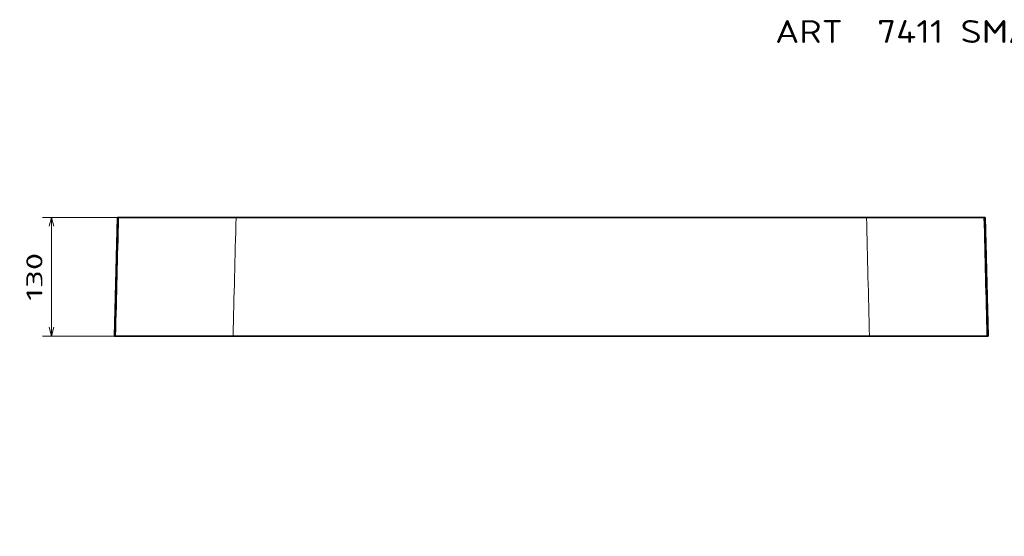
# Model space of a CAD drawing. Extents: x 15 to 360, y 35 to 262.
# Tile 4 of 5: x 15 to 231, y 149 to 262. Entities that reach past the tile are written whole.
import ezdxf
from ezdxf.enums import TextEntityAlignment as Align

# ---------------------------------------------------------------- set-up
doc = ezdxf.new("R2010")
doc.units = 0
doc.layers.get('0').update_dxf_attribs({"lineweight": 13})
doc.styles.get("Standard").update_dxf_attribs({"font": 'isocp.shx'})
doc.dimstyles.get("Standard").update_dxf_attribs({"dimtxt": 2.5, "dimasz": 2.5, "dimexe": 1.25, "dimexo": 0.625, "dimtad": 1, "dimcen": 2.5, "dimadec": 0, "dimazin": 0, "dimtfac": 1, "dimtmove": 0, "dimatfit": 0, "dimfxl": 0, "dimarcsym": 0})

# ---------------------------------------------------------------- blocks, each defined once
blk = doc.blocks.new('*D')
at = {"color": 7, "lineweight": 13}
for p, q in [((129.87, 218.49), (20.42, 218.49)), ((22.42, 192.48), (22.42, 218.49)), ((129.87, 192.48), (20.42, 192.48)), ((129.87, 129), (19.01, 129)), ((21.01, 51.64), (21.01, 129)), ((329.42, 91.77), (329.42, 112.35)), ((128.17, 87.82), (153, 104.63)), ((36.19, 88.32), (36.19, 35.36)), ((226.87, 88.32), (226.87, 35.36)), ((129.87, 51.64), (19.01, 51.64)), ((36.19, 37.36), (226.87, 37.36))]:
    blk.add_line(p, q, dxfattribs=at)
for points in [[(22.94, 216.56), (22.42, 218.49), (21.9, 216.56)], [(21.9, 194.42), (22.42, 192.48), (22.94, 194.42)], [(21.53, 127.07), (21.01, 129), (20.5, 127.07)], [(329.93, 110.42), (329.42, 112.35), (328.9, 110.42)], [(134.26, 91.31), (135.57, 92.82), (133.68, 92.17)], [(328.9, 93.7), (329.42, 91.77), (329.93, 93.7)], [(129.48, 89.33), (128.17, 87.82), (130.06, 88.47)], [(20.5, 53.57), (21.01, 51.64), (21.53, 53.57)], [(38.12, 37.87), (36.19, 37.36), (38.12, 36.84)], [(224.94, 36.84), (226.87, 37.36), (224.94, 37.87)]]:
    blk.add_lwpolyline(points, dxfattribs=at)
for s, rotation, p, p2 in [('130', 90, (20.42, 200.23), (20.42, 210.74)), ('45', 34.0974, (146.28, 102.49), (151.88, 106.28)), ('100', 90, (327.42, 96.81), (327.42, 107.31)), ('%%c', 34.0974, (143.32, 100.49), (145.45, 101.93)), ('380', 90, (19.01, 85.07), (19.01, 95.58))]:
    blk.add_text(s, height=3.5, rotation=rotation, dxfattribs=at).set_placement(p, p2, align=Align.FIT)
blk.add_text('950', height=3.5, dxfattribs=at).set_placement((126.28, 39.36), (136.79, 39.36), align=Align.FIT)
blk = doc.blocks.new('BLOCK18')
at = {"color": 7, "lineweight": 13}
blk.add_text('ART  7411 SMART 95 X 38', height=5, dxfattribs=at).set_placement((-50, -6.94), (49.76, -6.94), align=Align.FIT)
blk = doc.blocks.new('BLOCK20')
at = {"color": 7, "lineweight": 35}
for p, q in [((-478.4, -130), (-475, 0)), ((-473.8, 0), (-345.2, 0)), ((-345.1, 0), (-472.9, 0)), ((0, 0), (-345.2, 0)), ((0, 0), (-345.1, 0)), ((0, 0), (345.1, 0)), ((345.1, 0), (472.9, 0)), ((473.8, 0), (345.2, 0)), ((478.4, -130), (475, 0)), ((0, 0), (345.2, 0)), ((-348.5, -130), (-477.1, -130)), ((-454.1, -130), (-347.4, -130)), ((0, -130), (-348.5, -130)), ((-347.4, -130), (0, -130)), ((0, -130), (348.5, -130)), ((347.4, -130), (0, -130)), ((454.1, -130), (347.4, -130)), ((348.5, -130), (477.1, -130))]:
    blk.add_line(p, q, dxfattribs=at)
at = {"color": 7, "lineweight": 35, "ltscale": 0.029434}
for p, q in [((-473.8, 0), (-475, 0)), ((473.8, 0), (475, 0))]:
    blk.add_line(p, q, dxfattribs=at)
at = {"color": 7, "lineweight": 35, "ltscale": 0.004369}
for p, q in [((-473.9, 0), (-474.1, 0)), ((473.9, 0), (474.1, 0))]:
    blk.add_line(p, q, dxfattribs=at)
at = {"color": 7, "lineweight": 35, "ltscale": 0.029313}
for p, q in [((-474.1, 0), (-472.9, 0)), ((474.1, 0), (472.9, 0))]:
    blk.add_line(p, q, dxfattribs=at)
at = {"color": 7, "lineweight": 35, "ltscale": 0.000115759}
for p, q in [((-474.1, 0), (-474.1, 0)), ((474.1, 0), (474.1, 0))]:
    blk.add_line(p, q, dxfattribs=at)
at = {"color": 7, "lineweight": 35, "ltscale": 0.033511}
for p, q in [((-478.4, -130), (-477.1, -130)), ((478.4, -130), (477.1, -130))]:
    blk.add_line(p, q, dxfattribs=at)
at = {"color": 7, "lineweight": 35, "ltscale": 0.00368}
for p, q in [((-471.4, -130), (-471.3, -130)), ((471.4, -130), (471.3, -130))]:
    blk.add_line(p, q, dxfattribs=at)
at = {"color": 7, "lineweight": 13, "ltscale": 0.000318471}
blk.add_line((-470.1, -130), (-470.1, -130), dxfattribs=at)
at = {"color": 7, "lineweight": 13, "ltscale": 0.000555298}
blk.add_line((-470, -130), (-470.1, -130), dxfattribs=at)
at = {"color": 7, "lineweight": 35, "ltscale": 0.032873}
for p, q in [((-454.1, -130), (-455.4, -130)), ((454.1, -130), (455.4, -130))]:
    blk.add_line(p, q, dxfattribs=at)
at = {"color": 7, "lineweight": 13, "ltscale": 0.000270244}
for p, q in [((-449.5, -130), (-449.5, -130)), ((449.5, -130), (449.5, -130))]:
    blk.add_line(p, q, dxfattribs=at)
at = {"color": 7, "lineweight": 13, "ltscale": 0.000550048}
blk.add_line((-449.5, -130), (-449.5, -130), dxfattribs=at)
at = {"color": 7, "lineweight": 13, "ltscale": 0.000550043}
blk.add_line((449.5, -130), (449.5, -130), dxfattribs=at)
at = {"color": 7, "lineweight": 13, "ltscale": 0.000555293}
blk.add_line((470, -130), (470.1, -130), dxfattribs=at)
at = {"color": 7, "lineweight": 13, "ltscale": 0.00031847}
blk.add_line((470.1, -130), (470.1, -130), dxfattribs=at)
at = {"color": 7, "lineweight": 13}
for centre, radius, start, end in [((1698826.3, -42430.8), 1699829.8, 178.5696445, 178.5740277), ((-472.7, -17.1), 17.2, 90.6068, 93.6738), ((1844616.9, -47116.8), 1845563.6, 178.537094, 178.5411312), ((-345.1, 0), 0.0735, 107.9826, 150.9705), ((345.1, 0), 0.0735, 29.0295, 72.0174), ((-1844616.9, -47116.8), 1845563.6, 1.4588688, 1.462906), ((472.7, -17.1), 17.2, 86.3262, 89.3932), ((-1698826.3, -42430.8), 1699829.8, 1.4259723, 1.4303555)]:
    blk.add_arc(centre, radius, start, end, dxfattribs=at)
at = {"color": 7, "lineweight": 35}
for centre, start, end in [((-473.9, -17), 90.5717, 93.6933), ((473.9, -17), 86.3067, 89.4283)]:
    blk.add_arc(centre, 17, start, end, dxfattribs=at)

msp = doc.modelspace()

# ---------------------------------------------------------------- block references
at = {"lineweight": 0}
msp.add_blockref('BLOCK18', (230.8891, 263.6854), dxfattribs=at)
at = {"lineweight": 0, "xscale": 0.2, "yscale": 0.2, "zscale": 0.2}
msp.add_blockref('BLOCK20', (131.8716, 218.4838), dxfattribs=at)

# ---------------------------------------------------------------- dimensions: what is measured, and where the dimension line sits
at = {"color": 0, "lineweight": 0}
for base, p1, p2, angle, text, middle, dimtype in [((329.4159, 91.7672), (359.5102, 112.3516), (329.429, 91.7672), 269.998569, '100', (329.4159, 102.0594), 160), ((226.8716, 37.3551), (36.1908, 90.321), (226.8716, 90.321), 0, '950', (131.5312, 37.3551), 161), ((21.0126, 129.0019), (131.8716, 51.6401), (131.8716, 129.0019), 89.999523, '380', (21.0126, 90.321), 160)]:
    dim = msp.add_linear_dim(base=base, p1=p1, p2=p2, angle=angle, text=text, dimstyle='Standard', override={"dimlfac": 5}, dxfattribs=at)
    dim.commit()
    dim.dimension.update_dxf_attribs({"geometry": '*D', "text_midpoint": middle, "dimtype": dimtype})
dim = msp.add_diameter_dim_2p(p1=(128.1742, 87.8179), p2=(135.569, 92.8241), dimstyle='Standard', override={"dimlfac": 5}, dxfattribs=at)
dim.commit()
dim.dimension.update_dxf_attribs({"geometry": '*D', "text_midpoint": (148.7234, 101.7295), "dimtype": 163})
dim = msp.add_linear_dim(base=(22.4211, 192.4838), p1=(131.8716, 218.4905), p2=(131.8716, 192.4838), angle=269.998569, dimstyle='Standard', override={"dimlfac": 5}, dxfattribs=at)
dim.commit()
dim.dimension.update_dxf_attribs({"geometry": '*D', "text_midpoint": (22.4211, 205.4872), "dimtype": 160})

doc.saveas('drawing.dxf')
